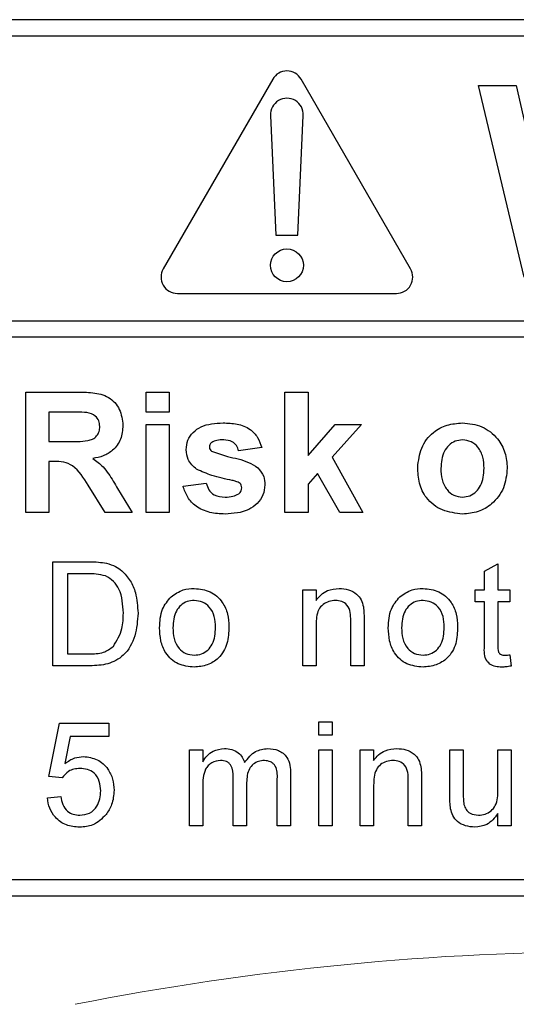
# Model space of a CAD drawing. Header units: millimetres. Extents: x 5 to 418, y 2 to 292.
# Tile 17 of 48: x 84.38 to 87.4, y 217.06 to 223.05. Entities that reach past the tile are written whole.
import ezdxf

# ---------------------------------------------------------------- set-up
doc = ezdxf.new("R2010")
doc.units = ezdxf.units.MM

msp = doc.modelspace()

# ---------------------------------------------------------------- linework, layer by layer
at = {"color": 7, "linetype": 'Continuous', "lineweight": 25}
for p, q in [((96.3402, 223.0492), (79.6735, 223.0492)), ((96.3402, 222.9492), (83.9402, 222.9492)), ((85.9202, 222.6872), (85.2536, 221.5325)), ((86.7601, 221.5325), (86.0935, 222.6872)), ((87.4528, 221.4825), (87.1735, 222.6492)), ((87.1735, 222.6492), (87.4035, 222.6492)), ((87.4035, 222.6492), (87.5848, 221.8478)), ((85.907, 222.466), (85.9402, 221.7372)), ((86.0735, 221.7372), (86.1067, 222.466)), ((85.9402, 221.7372), (86.0735, 221.7372)), ((85.3402, 221.3825), (86.6735, 221.3825)), ((83.9402, 221.2161), (96.5735, 221.2161)), ((96.5735, 221.1161), (83.9402, 221.1161)), ((84.4154, 220.7825), (84.7232, 220.7825)), ((84.4154, 220.0492), (84.4154, 220.7825)), ((85.1487, 220.6603), (85.1487, 220.7825)), ((85.1487, 220.7825), (85.2898, 220.7825)), ((85.2898, 220.7825), (85.2898, 220.6603)), ((85.9949, 220.0492), (85.9949, 220.7825)), ((85.9949, 220.7825), (86.1359, 220.7825)), ((86.1359, 220.7825), (86.1359, 220.3963)), ((84.5564, 220.6603), (84.5564, 220.4817)), ((84.6763, 220.6603), (84.5564, 220.6603)), ((85.2898, 220.6603), (85.1487, 220.6603)), ((85.1487, 220.0492), (85.1487, 220.5851)), ((85.1487, 220.5851), (85.2898, 220.5851)), ((85.2898, 220.5851), (85.2898, 220.0492)), ((86.1359, 220.3963), (86.3004, 220.5851)), ((86.4603, 220.5851), (86.2833, 220.3863)), ((86.3004, 220.5851), (86.4603, 220.5851)), ((84.5564, 220.4817), (84.67, 220.4817)), ((85.8539, 220.4441), (85.7128, 220.4253)), ((84.5564, 220.3594), (84.5564, 220.0492)), ((84.588, 220.3594), (84.5564, 220.3594)), ((86.2833, 220.3863), (86.4697, 220.0492)), ((86.1941, 220.2861), (86.1359, 220.2208)), ((86.3286, 220.0492), (86.1941, 220.2861)), ((85.3744, 220.209), (85.5154, 220.2278)), ((86.1359, 220.2208), (86.1359, 220.0492)), ((84.8993, 220.0492), (84.795, 220.2156)), ((84.9752, 220.1943), (85.0641, 220.0492)), ((84.5564, 220.0492), (84.4154, 220.0492)), ((85.0641, 220.0492), (84.8993, 220.0492)), ((85.2898, 220.0492), (85.1487, 220.0492)), ((86.1359, 220.0492), (85.9949, 220.0492)), ((86.4697, 220.0492), (86.3286, 220.0492)), ((84.5799, 219.1159), (84.5799, 219.7492)), ((84.5799, 219.7492), (84.7965, 219.7492)), ((87.2107, 219.6913), (87.2919, 219.7375)), ((87.2107, 219.5787), (87.2107, 219.6913)), ((87.2919, 219.7375), (87.2919, 219.5787)), ((84.7976, 219.6761), (84.6692, 219.6761)), ((84.6692, 219.6761), (84.6692, 219.1889)), ((86.1032, 219.1159), (86.1032, 219.5787)), ((86.1032, 219.5787), (86.1844, 219.5787)), ((86.1844, 219.5787), (86.1844, 219.5141)), ((87.1539, 219.5056), (87.1539, 219.5787)), ((87.1539, 219.5787), (87.2107, 219.5787)), ((87.2919, 219.5787), (87.365, 219.5787)), ((87.365, 219.5787), (87.365, 219.5056)), ((87.2107, 219.5056), (87.1539, 219.5056)), ((87.2107, 219.2459), (87.2107, 219.5056)), ((87.365, 219.5056), (87.2919, 219.5056)), ((87.2919, 219.5056), (87.2919, 219.243)), ((86.3955, 219.1159), (86.3955, 219.3922)), ((86.4767, 219.399), (86.4767, 219.1159)), ((86.1844, 219.364), (86.1844, 219.1159)), ((84.6692, 219.1889), (84.7998, 219.1889)), ((87.365, 219.1828), (87.3731, 219.1147)), ((84.8068, 219.1159), (84.5799, 219.1159)), ((86.1844, 219.1159), (86.1032, 219.1159)), ((86.4767, 219.1159), (86.3955, 219.1159)), ((84.5556, 218.4419), (84.6205, 218.7667)), ((84.6205, 218.7667), (84.921, 218.7667)), ((84.921, 218.7667), (84.921, 218.6855)), ((86.2006, 218.6936), (86.2006, 218.7748)), ((86.2006, 218.7748), (86.2818, 218.7748)), ((86.2818, 218.7748), (86.2818, 218.6936)), ((84.6869, 218.6855), (84.6547, 218.5215)), ((84.921, 218.6855), (84.6869, 218.6855)), ((86.2818, 218.6936), (86.2006, 218.6936)), ((85.4124, 218.1415), (85.4124, 218.6043)), ((85.4124, 218.6043), (85.4936, 218.6043)), ((85.4936, 218.6043), (85.4936, 218.5321)), ((86.2006, 218.1415), (86.2006, 218.6043)), ((86.2006, 218.6043), (86.2818, 218.6043)), ((86.2818, 218.6043), (86.2818, 218.1415)), ((86.4539, 218.1415), (86.4539, 218.6043)), ((86.4539, 218.6043), (86.5351, 218.6043)), ((86.5351, 218.6043), (86.5351, 218.5397)), ((86.9996, 218.319), (86.9996, 218.6043)), ((86.9996, 218.6043), (87.0808, 218.6043)), ((87.0808, 218.6043), (87.0808, 218.3526)), ((87.2919, 218.6043), (87.3731, 218.6043)), ((87.2919, 218.3612), (87.2919, 218.6043)), ((87.3731, 218.6043), (87.3731, 218.1415)), ((84.6368, 218.4338), (84.5556, 218.4419)), ((85.6803, 218.1415), (85.6803, 218.4367)), ((85.9483, 218.1415), (85.9483, 218.4277)), ((86.0295, 218.4577), (86.0295, 218.1415)), ((86.8274, 218.4247), (86.8274, 218.1415)), ((85.4936, 218.3772), (85.4936, 218.1415)), ((85.7615, 218.4055), (85.7615, 218.1415)), ((86.5351, 218.3897), (86.5351, 218.1415)), ((86.7463, 218.1415), (86.7463, 218.4178)), ((84.5474, 218.312), (84.6286, 218.3201)), ((87.2919, 218.1415), (87.2919, 218.2171)), ((85.4936, 218.1415), (85.4124, 218.1415)), ((85.7615, 218.1415), (85.6803, 218.1415)), ((86.0295, 218.1415), (85.9483, 218.1415)), ((86.2818, 218.1415), (86.2006, 218.1415)), ((86.5351, 218.1415), (86.4539, 218.1415)), ((86.8274, 218.1415), (86.7463, 218.1415)), ((87.3731, 218.1415), (87.2919, 218.1415)), ((83.9402, 217.8159), (96.3402, 217.8159)), ((79.6735, 217.7159), (96.3402, 217.7159))]:
    msp.add_line(p, q, dxfattribs=at)
msp.add_circle((86.0068, 221.5539), 0.1, dxfattribs=at)
for centre, start, end in [((86.0068, 222.6372), 30, 150), ((86.0068, 222.4706), 357.38934, 182.61066), ((85.3402, 221.4825), 150, 270), ((86.6735, 221.4825), 270, 30)]:
    msp.add_arc(centre, 0.1, start, end, dxfattribs=at)
at = {"color": 7, "linetype": 'Continuous', "lineweight": 18}
msp.add_arc((88.0068, 200.3825), 16.9942, 78.83718, 101.16282, dxfattribs=at)
at = {"color": 7, "linetype": 'Continuous', "lineweight": 25}
for points, knots in [([(84.7232, 220.7825), (84.7565, 220.782), (84.8228, 220.7809), (84.9077, 220.7634), (84.9595, 220.7196), (84.9977, 220.6635), (85.0037, 220.613), (85.0077, 220.5794)], [0, 0, 0, 0, 0.251138, 0.500538, 0.625743, 0.751054, 1, 1, 1, 1]), ([(84.7884, 220.658), (84.7675, 220.6588), (84.7301, 220.6604), (84.6927, 220.6603), (84.6763, 220.6603)], [0, 0, 0, 0, 0.559921, 1, 1, 1, 1]), ([(84.8667, 220.5729), (84.8657, 220.5849), (84.8637, 220.6087), (84.8369, 220.6449), (84.8068, 220.653), (84.7884, 220.658)], [0, 0, 0, 0, 0.281084, 0.561281, 1, 1, 1, 1]), ([(85.0077, 220.5794), (85.0053, 220.551), (85.0005, 220.4945), (84.9527, 220.4276), (84.8891, 220.3908), (84.8456, 220.382), (84.8238, 220.3777)], [0, 0, 0, 0, 0.279943, 0.558974, 0.779184, 1, 1, 1, 1]), ([(85.3932, 220.4316), (85.3951, 220.4511), (85.3991, 220.4901), (85.4341, 220.539), (85.5042, 220.5888), (85.571, 220.5921), (85.6178, 220.5945)], [0, 0, 0, 0, 0.1867559, 0.3735489, 0.5604899, 1, 1, 1, 1]), ([(85.6178, 220.5945), (85.6464, 220.5936), (85.7034, 220.5917), (85.7806, 220.5639), (85.8319, 220.5081), (85.8465, 220.4654), (85.8539, 220.4441)], [0, 0, 0, 0, 0.280825, 0.559925, 0.77968, 1, 1, 1, 1]), ([(86.8034, 220.3246), (86.8085, 220.3646), (86.8185, 220.4444), (86.8883, 220.5375), (86.9812, 220.5867), (87.0442, 220.5919), (87.0756, 220.5945)], [0, 0, 0, 0, 0.27995, 0.559147, 0.779424, 1, 1, 1, 1]), ([(87.0756, 220.5945), (87.1165, 220.5904), (87.1983, 220.5823), (87.2896, 220.5074), (87.3417, 220.4147), (87.3464, 220.3507), (87.3487, 220.3186)], [0, 0, 0, 0, 0.279785, 0.559124, 0.779388, 1, 1, 1, 1]), ([(84.67, 220.4817), (84.7115, 220.4803), (84.7634, 220.4785), (84.8239, 220.4946), (84.849, 220.514), (84.8647, 220.5418), (84.866, 220.5625), (84.8667, 220.5729)], [0, 0, 0, 0, 0.500908, 0.625718, 0.750365, 0.875021, 1, 1, 1, 1]), ([(85.5489, 220.4758), (85.5442, 220.4715), (85.5358, 220.4638), (85.5347, 220.4525), (85.5342, 220.4476)], [0, 0, 0, 0, 0.559411, 1, 1, 1, 1]), ([(85.6215, 220.4911), (85.6073, 220.491), (85.5819, 220.4908), (85.559, 220.4804), (85.5489, 220.4758)], [0, 0, 0, 0, 0.561017, 1, 1, 1, 1]), ([(85.7128, 220.4253), (85.7092, 220.4362), (85.702, 220.4582), (85.6702, 220.4877), (85.6399, 220.4898), (85.6215, 220.4911)], [0, 0, 0, 0, 0.2808102, 0.5607583, 1, 1, 1, 1]), ([(87.0764, 220.4911), (87.0611, 220.4896), (87.0304, 220.4865), (86.9919, 220.4595), (86.9508, 220.4062), (86.9471, 220.3538), (86.9445, 220.3171)], [0, 0, 0, 0, 0.186985, 0.373878, 0.561022, 1, 1, 1, 1]), ([(87.2077, 220.3182), (87.2066, 220.341), (87.2045, 220.3865), (87.1764, 220.445), (87.1302, 220.4845), (87.0943, 220.4889), (87.0764, 220.4911)], [0, 0, 0, 0, 0.281043, 0.560553, 0.78042, 1, 1, 1, 1]), ([(85.4568, 220.3123), (85.4363, 220.3302), (85.3996, 220.3624), (85.3951, 220.4104), (85.3932, 220.4316)], [0, 0, 0, 0, 0.558645, 1, 1, 1, 1]), ([(85.5342, 220.4476), (85.5351, 220.442), (85.5367, 220.4319), (85.5445, 220.4254), (85.5479, 220.4225)], [0, 0, 0, 0, 0.558274, 1, 1, 1, 1]), ([(85.5479, 220.4225), (85.58, 220.411), (85.633, 220.3921), (85.7095, 220.3761), (85.7735, 220.357), (85.8109, 220.3332), (85.8296, 220.3214)], [0, 0, 0, 0, 0.3396071, 0.5600627, 0.7803796, 1, 1, 1, 1]), ([(84.795, 220.2156), (84.7686, 220.2601), (84.7319, 220.322), (84.6474, 220.3601), (84.6079, 220.3597), (84.588, 220.3594)], [0, 0, 0, 0, 0.560986, 0.779305, 1, 1, 1, 1]), ([(84.8238, 220.3777), (84.8461, 220.3618), (84.883, 220.3355), (84.9206, 220.285), (84.949, 220.2403), (84.9665, 220.2097), (84.9752, 220.1943)], [0, 0, 0, 0, 0.339561, 0.559573, 0.779778, 1, 1, 1, 1]), ([(85.6742, 220.2444), (85.6323, 220.2531), (85.5575, 220.2685), (85.4875, 220.2989), (85.4568, 220.3123)], [0, 0, 0, 0, 0.560705, 1, 1, 1, 1]), ([(85.8296, 220.3214), (85.8439, 220.3044), (85.8696, 220.2741), (85.8717, 220.2347), (85.8727, 220.2172)], [0, 0, 0, 0, 0.558015, 1, 1, 1, 1]), ([(87.0765, 220.0398), (87.0349, 220.0445), (86.9519, 220.0539), (86.8545, 220.1271), (86.8089, 220.2265), (86.8052, 220.2919), (86.8034, 220.3246)], [0, 0, 0, 0, 0.280145, 0.558899, 0.779053, 1, 1, 1, 1]), ([(86.9445, 220.3171), (86.9455, 220.2942), (86.9476, 220.2484), (86.9757, 220.1895), (87.0222, 220.1498), (87.0583, 220.1454), (87.0764, 220.1432)], [0, 0, 0, 0, 0.281015, 0.560464, 0.780394, 1, 1, 1, 1]), ([(87.0764, 220.1432), (87.0917, 220.1447), (87.1224, 220.1478), (87.1611, 220.1749), (87.2015, 220.229), (87.2052, 220.2814), (87.2077, 220.3182)], [0, 0, 0, 0, 0.18693, 0.373819, 0.560978, 1, 1, 1, 1]), ([(87.3487, 220.3186), (87.3447, 220.2777), (87.3367, 220.1959), (87.2644, 220.1027), (87.1729, 220.0475), (87.1087, 220.0424), (87.0765, 220.0398)], [0, 0, 0, 0, 0.279924, 0.559367, 0.779516, 1, 1, 1, 1]), ([(85.5154, 220.2278), (85.5196, 220.2137), (85.5281, 220.1856), (85.5683, 220.1477), (85.6067, 220.1449), (85.6301, 220.1432)], [0, 0, 0, 0, 0.280993, 0.560665, 1, 1, 1, 1]), ([(85.7215, 220.2262), (85.7132, 220.2308), (85.6982, 220.2392), (85.6816, 220.2428), (85.6742, 220.2444)], [0, 0, 0, 0, 0.558614, 1, 1, 1, 1]), ([(85.7316, 220.2001), (85.7312, 220.2055), (85.7303, 220.2153), (85.7242, 220.2229), (85.7215, 220.2262)], [0, 0, 0, 0, 0.5593187, 1, 1, 1, 1]), ([(85.63, 220.0398), (85.5988, 220.0413), (85.5365, 220.0442), (85.4553, 220.0802), (85.3984, 220.1393), (85.3824, 220.1858), (85.3744, 220.209)], [0, 0, 0, 0, 0.280651, 0.560003, 0.779956, 1, 1, 1, 1]), ([(85.8727, 220.2172), (85.8703, 220.1962), (85.8656, 220.1541), (85.827, 220.1021), (85.7524, 220.0474), (85.6804, 220.0429), (85.63, 220.0398)], [0, 0, 0, 0, 0.186725, 0.373655, 0.5608, 1, 1, 1, 1]), ([(85.6301, 220.1432), (85.6465, 220.1435), (85.6756, 220.1442), (85.7016, 220.1572), (85.713, 220.1629)], [0, 0, 0, 0, 0.560783, 1, 1, 1, 1]), ([(85.713, 220.1629), (85.719, 220.1686), (85.7297, 220.1789), (85.731, 220.1936), (85.7316, 220.2001)], [0, 0, 0, 0, 0.558844, 1, 1, 1, 1]), ([(84.7965, 219.7492), (84.8175, 219.7491), (84.8551, 219.749), (84.8921, 219.7428), (84.9084, 219.7401)], [0, 0, 0, 0, 0.560174, 1, 1, 1, 1]), ([(84.9084, 219.7401), (84.9272, 219.7347), (84.9607, 219.7251), (84.9883, 219.704), (85.0005, 219.6948)], [0, 0, 0, 0, 0.559847, 1, 1, 1, 1]), ([(85.0005, 219.6948), (85.0191, 219.6755), (85.0564, 219.6369), (85.0925, 219.5465), (85.0969, 219.4779), (85.0996, 219.4359)], [0, 0, 0, 0, 0.279769, 0.559929, 1, 1, 1, 1]), ([(84.9023, 219.663), (84.8831, 219.6677), (84.8486, 219.6762), (84.8132, 219.6761), (84.7976, 219.6761)], [0, 0, 0, 0, 0.559255, 1, 1, 1, 1]), ([(85.0103, 219.4373), (85.0074, 219.4876), (85.0035, 219.5577), (84.9529, 219.6333), (84.9191, 219.6531), (84.9023, 219.663)], [0, 0, 0, 0, 0.55915, 0.78004, 1, 1, 1, 1]), ([(85.3008, 219.5359), (85.3248, 219.5526), (85.3677, 219.5824), (85.4196, 219.5854), (85.4425, 219.5868)], [0, 0, 0, 0, 0.559033, 1, 1, 1, 1]), ([(85.4425, 219.5868), (85.4758, 219.5832), (85.5423, 219.5759), (85.6146, 219.5109), (85.6492, 219.4319), (85.652, 219.3798), (85.6533, 219.3537)], [0, 0, 0, 0, 0.279556, 0.5586, 0.778991, 1, 1, 1, 1]), ([(86.1844, 219.5141), (86.1939, 219.5263), (86.2129, 219.5508), (86.2609, 219.5809), (86.3009, 219.5846), (86.3253, 219.5868)], [0, 0, 0, 0, 0.280554, 0.560815, 1, 1, 1, 1]), ([(86.3253, 219.5868), (86.3442, 219.5852), (86.3819, 219.5821), (86.4307, 219.5578), (86.4611, 219.5182), (86.4687, 219.4893), (86.4725, 219.4749)], [0, 0, 0, 0, 0.280216, 0.559971, 0.779636, 1, 1, 1, 1]), ([(86.6941, 219.5359), (86.7181, 219.5526), (86.7611, 219.5824), (86.8129, 219.5854), (86.8358, 219.5868)], [0, 0, 0, 0, 0.559033, 1, 1, 1, 1]), ([(86.8358, 219.5868), (86.8691, 219.5832), (86.9356, 219.5759), (87.0079, 219.5109), (87.0426, 219.4319), (87.0453, 219.3798), (87.0467, 219.3537)], [0, 0, 0, 0, 0.279556, 0.5586, 0.778991, 1, 1, 1, 1]), ([(85.2311, 219.3473), (85.2329, 219.387), (85.2362, 219.4579), (85.2811, 219.5121), (85.3008, 219.5359)], [0, 0, 0, 0, 0.560963, 1, 1, 1, 1]), ([(85.4425, 219.5137), (85.4276, 219.5124), (85.3979, 219.5099), (85.3591, 219.4858), (85.318, 219.4343), (85.3147, 219.3833), (85.3123, 219.3475)], [0, 0, 0, 0, 0.187137, 0.374025, 0.561097, 1, 1, 1, 1]), ([(85.5721, 219.3499), (85.5712, 219.372), (85.5692, 219.416), (85.5406, 219.4721), (85.4944, 219.5081), (85.4598, 219.5118), (85.4425, 219.5137)], [0, 0, 0, 0, 0.281064, 0.560316, 0.780174, 1, 1, 1, 1]), ([(86.3027, 219.5137), (86.2892, 219.5126), (86.262, 219.5103), (86.2252, 219.4909), (86.1864, 219.4441), (86.1852, 219.3971), (86.1844, 219.364)], [0, 0, 0, 0, 0.187273, 0.374362, 0.56054, 1, 1, 1, 1]), ([(86.3955, 219.3922), (86.3954, 219.4086), (86.3951, 219.4411), (86.3785, 219.4861), (86.3414, 219.5103), (86.3156, 219.5126), (86.3027, 219.5137)], [0, 0, 0, 0, 0.28168, 0.559785, 0.779587, 1, 1, 1, 1]), ([(86.6245, 219.3473), (86.6263, 219.387), (86.6295, 219.4579), (86.6744, 219.5121), (86.6941, 219.5359)], [0, 0, 0, 0, 0.560963, 1, 1, 1, 1]), ([(86.8358, 219.5137), (86.8209, 219.5124), (86.7912, 219.5099), (86.7524, 219.4858), (86.7113, 219.4343), (86.708, 219.3833), (86.7057, 219.3475)], [0, 0, 0, 0, 0.187137, 0.374025, 0.561097, 1, 1, 1, 1]), ([(86.9655, 219.3499), (86.9645, 219.372), (86.9625, 219.416), (86.9339, 219.4721), (86.8878, 219.5081), (86.8531, 219.5118), (86.8358, 219.5137)], [0, 0, 0, 0, 0.281064, 0.560316, 0.780174, 1, 1, 1, 1]), ([(86.4725, 219.4749), (86.474, 219.4608), (86.4766, 219.4356), (86.4767, 219.4102), (86.4767, 219.399)], [0, 0, 0, 0, 0.559791, 1, 1, 1, 1]), ([(85.0996, 219.4359), (85.0964, 219.3897), (85.09, 219.2975), (85.0255, 219.1783), (84.9162, 219.1204), (84.8433, 219.1174), (84.8068, 219.1159)], [0, 0, 0, 0, 0.28084, 0.5599517, 0.7790685, 1, 1, 1, 1]), ([(84.9494, 219.2337), (84.9706, 219.2688), (85.0086, 219.3318), (85.0097, 219.405), (85.0103, 219.4373)], [0, 0, 0, 0, 0.557452, 1, 1, 1, 1]), ([(85.4425, 219.1077), (85.4085, 219.1113), (85.3407, 219.1185), (85.2669, 219.1857), (85.235, 219.2677), (85.2324, 219.3207), (85.2311, 219.3473)], [0, 0, 0, 0, 0.279616, 0.558371, 0.778858, 1, 1, 1, 1]), ([(85.3123, 219.3475), (85.3133, 219.3252), (85.3152, 219.2807), (85.3426, 219.2228), (85.3898, 219.1865), (85.4249, 219.1827), (85.4425, 219.1808)], [0, 0, 0, 0, 0.2811293, 0.560384, 0.7801589, 1, 1, 1, 1]), ([(85.6533, 219.3537), (85.6522, 219.3192), (85.6499, 219.2505), (85.6005, 219.1638), (85.5233, 219.1158), (85.4694, 219.1104), (85.4425, 219.1077)], [0, 0, 0, 0, 0.281033, 0.559513, 0.779602, 1, 1, 1, 1]), ([(85.4425, 219.1808), (85.4575, 219.1821), (85.4876, 219.1848), (85.5263, 219.21), (85.567, 219.2623), (85.57, 219.3138), (85.5721, 219.3499)], [0, 0, 0, 0, 0.187044, 0.373945, 0.560983, 1, 1, 1, 1]), ([(86.8358, 219.1077), (86.8018, 219.1113), (86.734, 219.1185), (86.6603, 219.1857), (86.6283, 219.2677), (86.6258, 219.3207), (86.6245, 219.3473)], [0, 0, 0, 0, 0.279616, 0.558371, 0.778858, 1, 1, 1, 1]), ([(86.7057, 219.3475), (86.7066, 219.3252), (86.7086, 219.2807), (86.7359, 219.2228), (86.7832, 219.1865), (86.8183, 219.1827), (86.8358, 219.1808)], [0, 0, 0, 0, 0.281129, 0.560384, 0.780159, 1, 1, 1, 1]), ([(87.0467, 219.3537), (87.0455, 219.3192), (87.0433, 219.2505), (86.9938, 219.1638), (86.9166, 219.1158), (86.8628, 219.1104), (86.8358, 219.1077)], [0, 0, 0, 0, 0.281033, 0.559513, 0.779602, 1, 1, 1, 1]), ([(86.8358, 219.1808), (86.8508, 219.1821), (86.8809, 219.1848), (86.9196, 219.21), (86.9603, 219.2623), (86.9634, 219.3138), (86.9655, 219.3499)], [0, 0, 0, 0, 0.187044, 0.373945, 0.560983, 1, 1, 1, 1]), ([(84.7998, 219.1889), (84.8305, 219.189), (84.8853, 219.189), (84.9298, 219.2201), (84.9494, 219.2337)], [0, 0, 0, 0, 0.561861, 1, 1, 1, 1]), ([(87.3159, 219.1077), (87.3031, 219.1082), (87.2776, 219.1091), (87.241, 219.1239), (87.206, 219.1703), (87.2087, 219.2147), (87.2107, 219.2459)], [0, 0, 0, 0, 0.187433, 0.373821, 0.559462, 1, 1, 1, 1]), ([(87.2919, 219.243), (87.2909, 219.2277), (87.2896, 219.2086), (87.3022, 219.1902), (87.3145, 219.1816), (87.3257, 219.1811), (87.3331, 219.1808)], [0, 0, 0, 0, 0.499596, 0.625239, 0.750354, 1, 1, 1, 1]), ([(87.3331, 219.1808), (87.3391, 219.181), (87.3497, 219.1813), (87.3603, 219.1824), (87.365, 219.1828)], [0, 0, 0, 0, 0.559965, 1, 1, 1, 1]), ([(87.3731, 219.1147), (87.3625, 219.1126), (87.3436, 219.1088), (87.3243, 219.1081), (87.3159, 219.1077)], [0, 0, 0, 0, 0.5600783, 1, 1, 1, 1]), ([(85.4936, 218.5321), (85.5021, 218.5447), (85.5191, 218.5697), (85.5628, 218.604), (85.6019, 218.6093), (85.6258, 218.6124)], [0, 0, 0, 0, 0.28095, 0.561784, 1, 1, 1, 1]), ([(85.6258, 218.6124), (85.641, 218.6115), (85.6713, 218.6097), (85.7095, 218.5893), (85.7361, 218.56), (85.7446, 218.5377), (85.7489, 218.5265)], [0, 0, 0, 0, 0.280176, 0.559511, 0.779663, 1, 1, 1, 1]), ([(85.7489, 218.5265), (85.769, 218.5532), (85.805, 218.6009), (85.8634, 218.6089), (85.8892, 218.6124)], [0, 0, 0, 0, 0.560019, 1, 1, 1, 1]), ([(85.8892, 218.6124), (85.9117, 218.6108), (85.9565, 218.6075), (86.0077, 218.5652), (86.0273, 218.5102), (86.0288, 218.4752), (86.0295, 218.4577)], [0, 0, 0, 0, 0.280317, 0.558226, 0.778715, 1, 1, 1, 1]), ([(86.5351, 218.5397), (86.5446, 218.552), (86.5637, 218.5764), (86.6117, 218.6065), (86.6517, 218.6102), (86.6761, 218.6124)], [0, 0, 0, 0, 0.280554, 0.560815, 1, 1, 1, 1]), ([(86.6761, 218.6124), (86.695, 218.6109), (86.7327, 218.6078), (86.7814, 218.5835), (86.8118, 218.5438), (86.8195, 218.515), (86.8233, 218.5005)], [0, 0, 0, 0, 0.280216, 0.559971, 0.779636, 1, 1, 1, 1]), ([(84.6547, 218.5215), (84.6739, 218.5347), (84.7082, 218.5582), (84.7494, 218.562), (84.7676, 218.5637)], [0, 0, 0, 0, 0.559939, 1, 1, 1, 1]), ([(84.7676, 218.5637), (84.7966, 218.56), (84.8546, 218.5524), (84.9159, 218.4945), (84.949, 218.427), (84.952, 218.3815), (84.9534, 218.3587)], [0, 0, 0, 0, 0.27917, 0.558797, 0.779169, 1, 1, 1, 1]), ([(84.7451, 218.4906), (84.7332, 218.49), (84.7093, 218.4889), (84.6687, 218.4722), (84.6489, 218.4484), (84.6368, 218.4338)], [0, 0, 0, 0, 0.2809249, 0.5611607, 1, 1, 1, 1]), ([(84.8722, 218.3539), (84.871, 218.3738), (84.8684, 218.4134), (84.8384, 218.463), (84.7919, 218.4879), (84.7607, 218.4897), (84.7451, 218.4906)], [0, 0, 0, 0, 0.2806528, 0.559595, 0.7792903, 1, 1, 1, 1]), ([(85.6024, 218.5394), (85.5839, 218.5366), (85.5561, 218.5325), (85.5263, 218.5094), (85.4948, 218.4631), (85.4941, 218.4154), (85.4936, 218.3772)], [0, 0, 0, 0, 0.249225, 0.374862, 0.500555, 1, 1, 1, 1]), ([(85.6803, 218.4367), (85.6791, 218.4621), (85.6775, 218.4938), (85.6548, 218.5235), (85.6336, 218.537), (85.6149, 218.5384), (85.6024, 218.5394)], [0, 0, 0, 0, 0.498516, 0.624134, 0.749636, 1, 1, 1, 1]), ([(85.8696, 218.5394), (85.8574, 218.5384), (85.8331, 218.5365), (85.8006, 218.5181), (85.7655, 218.477), (85.7632, 218.435), (85.7615, 218.4055)], [0, 0, 0, 0, 0.187283, 0.374334, 0.56118, 1, 1, 1, 1]), ([(85.9483, 218.4277), (85.9488, 218.4552), (85.9495, 218.4895), (85.9245, 218.5205), (85.9027, 218.5357), (85.8828, 218.5379), (85.8696, 218.5394)], [0, 0, 0, 0, 0.499043, 0.624568, 0.750308, 1, 1, 1, 1]), ([(86.6535, 218.5394), (86.6399, 218.5382), (86.6128, 218.536), (86.576, 218.5165), (86.5372, 218.4698), (86.536, 218.4227), (86.5351, 218.3897)], [0, 0, 0, 0, 0.1872728, 0.3743615, 0.56054, 1, 1, 1, 1]), ([(86.7463, 218.4178), (86.7461, 218.4342), (86.7459, 218.4668), (86.7293, 218.5117), (86.6922, 218.5359), (86.6664, 218.5382), (86.6535, 218.5394)], [0, 0, 0, 0, 0.28168, 0.559785, 0.779587, 1, 1, 1, 1]), ([(86.8233, 218.5005), (86.8248, 218.4864), (86.8274, 218.4612), (86.8274, 218.4358), (86.8274, 218.4247)], [0, 0, 0, 0, 0.559791, 1, 1, 1, 1]), ([(87.173, 218.2065), (87.1869, 218.2078), (87.2145, 218.2106), (87.2519, 218.2311), (87.2909, 218.2794), (87.2915, 218.3275), (87.2919, 218.3612)], [0, 0, 0, 0, 0.187111, 0.374253, 0.560834, 1, 1, 1, 1]), ([(84.7442, 218.1334), (84.7165, 218.1357), (84.6612, 218.1402), (84.5963, 218.1867), (84.5578, 218.2476), (84.5509, 218.2905), (84.5474, 218.312)], [0, 0, 0, 0, 0.28007, 0.559249, 0.779432, 1, 1, 1, 1]), ([(84.6286, 218.3201), (84.632, 218.3036), (84.6387, 218.2707), (84.666, 218.2306), (84.705, 218.2092), (84.7315, 218.2074), (84.7447, 218.2065)], [0, 0, 0, 0, 0.280714, 0.559926, 0.779622, 1, 1, 1, 1]), ([(84.7447, 218.2065), (84.7655, 218.2086), (84.807, 218.2129), (84.8499, 218.2559), (84.8696, 218.3054), (84.8714, 218.3377), (84.8722, 218.3539)], [0, 0, 0, 0, 0.279539, 0.558252, 0.778884, 1, 1, 1, 1]), ([(84.9534, 218.3587), (84.9512, 218.3286), (84.9472, 218.2749), (84.9179, 218.23), (84.905, 218.2103)], [0, 0, 0, 0, 0.559726, 1, 1, 1, 1]), ([(87.0042, 218.2462), (87.0025, 218.2597), (86.9996, 218.2839), (86.9996, 218.3083), (86.9996, 218.319)], [0, 0, 0, 0, 0.559839, 1, 1, 1, 1]), ([(87.0808, 218.3526), (87.0807, 218.3374), (87.0806, 218.3102), (87.084, 218.2833), (87.0855, 218.2714)], [0, 0, 0, 0, 0.560241, 1, 1, 1, 1]), ([(87.1512, 218.1334), (87.1323, 218.1351), (87.0945, 218.1385), (87.0462, 218.1635), (87.0152, 218.2027), (87.0078, 218.2317), (87.0042, 218.2462)], [0, 0, 0, 0, 0.280286, 0.560186, 0.779607, 1, 1, 1, 1]), ([(87.0855, 218.2714), (87.0891, 218.2609), (87.0963, 218.2399), (87.1268, 218.2119), (87.1555, 218.2085), (87.173, 218.2065)], [0, 0, 0, 0, 0.280864, 0.561194, 1, 1, 1, 1]), ([(84.905, 218.2103), (84.8798, 218.1852), (84.8347, 218.1404), (84.7719, 218.1355), (84.7442, 218.1334)], [0, 0, 0, 0, 0.558485, 1, 1, 1, 1]), ([(87.2919, 218.2171), (87.2716, 218.1907), (87.2353, 218.1436), (87.1769, 218.1365), (87.1512, 218.1334)], [0, 0, 0, 0, 0.559466, 1, 1, 1, 1])]:
    msp.add_open_spline(points, degree=3, knots=knots, dxfattribs=at)

doc.saveas('drawing.dxf')
